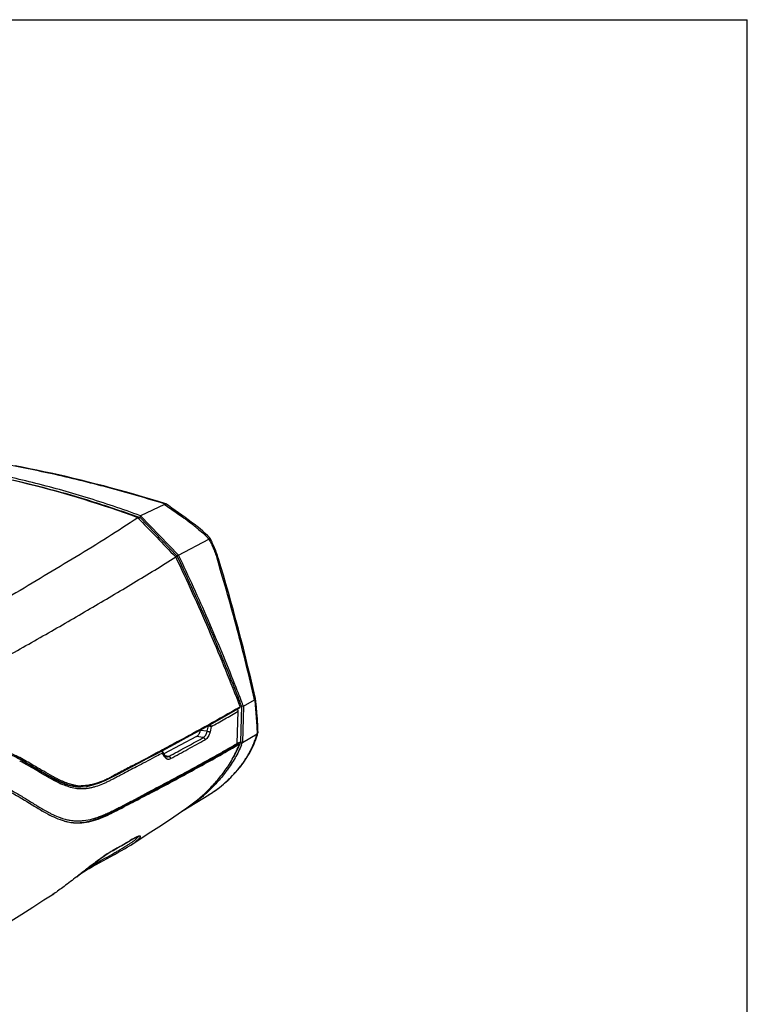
# Model space of a CAD drawing. Header units: millimetres. Extents: x 115 to 461, y 103 to 359.
# Tile 18 of 18: x 387 to 461, y 260 to 359. Entities that reach past the tile are written whole.
import ezdxf

# ---------------------------------------------------------------- set-up
doc = ezdxf.new("R2010")
doc.units = ezdxf.units.MM
doc.header["$LTSCALE"] = 32.67
doc.layers.get('0').update_dxf_attribs({"linetype": 'CONTINUOUS'})
doc.layers.add('00_COMPONENTS', color=7, linetype='CONTINUOUS')
doc.layers.add('1', color=7, linetype='CONTINUOUS')

msp = doc.modelspace()

# ---------------------------------------------------------------- linework, layer by layer
for p in [(115.183, 359.475), (460.909, 103.054)]:
    msp.add_line(p, (460.909, 359.475))
at = {"layer": '00_COMPONENTS', "color": 7}
for p, q in [((409.594, 289.876), (409.411, 290.344)), ((409.594, 289.876), (409.413, 290.345)), ((408.709, 289.289), (409.579, 289.796)), ((400.926, 285.022), (401.689, 285.428)), ((401.689, 285.428), (402.497, 285.86)), ((409.073, 285.846), (409.244, 285.945)), ((409.074, 285.846), (409.245, 285.945)), ((409.276, 286.131), (409.514, 286.103)), ((398.718, 283.855), (399.436, 284.233)), ((395.359, 282.177), (396.008, 282.459)), ((396.008, 282.459), (396.665, 282.781)), ((392.688, 281.839), (393.019, 281.8)), ((392.711, 281.848), (392.836, 281.826)), ((392.836, 281.826), (393.447, 281.774)), ((398.508, 275.876), (398.911, 276.136)), ((393.052, 272.663), (393.291, 272.849))]:
    msp.add_line(p, q, dxfattribs=at)
at = {"layer": '00_COMPONENTS', "color": 4}
for p, q in [((409.224, 289.661), (409.124, 289.602)), ((409.226, 289.661), (409.125, 289.602)), ((409.594, 289.876), (409.548, 289.849)), ((409.594, 289.876), (409.548, 289.849)), ((401.559, 285.43), (401.058, 285.163)), ((401.717, 285.514), (401.559, 285.43)), ((402.351, 285.853), (401.717, 285.514)), ((401.968, 285.648), (401.717, 285.514)), ((402.351, 285.853), (401.968, 285.648)), ((402.802, 286.095), (402.351, 285.853)), ((402.547, 285.958), (402.351, 285.853)), ((402.802, 286.095), (402.547, 285.958)), ((400.098, 284.653), (399.196, 284.176)), ((399.196, 284.176), (399.045, 284.097)), ((399.196, 284.176), (399.045, 284.097)), ((398.668, 276.452), (398.443, 276.322)), ((398.668, 276.452), (398.443, 276.322)), ((397.11, 275.557), (396.672, 275.308))]:
    msp.add_line(p, q, dxfattribs=at)
at = {"layer": '00_COMPONENTS', "color": 7}
for points in [[(402.497, 285.86), (403.313, 286.299), (404.153, 286.753), (405.017, 287.223), (405.902, 287.709), (406.814, 288.215), (407.751, 288.742), (408.709, 289.289)], [(399.436, 284.233), (400.172, 284.622), (400.926, 285.022)], [(396.665, 282.781), (397.333, 283.128), (398.018, 283.487), (398.718, 283.855)], [(393.447, 281.774), (394.075, 281.818), (394.714, 281.957), (395.359, 282.177)], [(398.911, 276.136), (400.286, 277.027), (401.614, 277.9), (402.874, 278.742), (404.081, 279.563), (404.2, 279.644)], [(396.657, 275.296), (396.727, 275.335), (397.005, 275.493), (397.281, 275.65), (397.555, 275.807), (397.826, 275.962), (398.094, 276.117), (398.361, 276.27), (398.655, 276.441)], [(398.655, 276.441), (398.68, 276.456), (398.754, 276.498), (398.823, 276.536), (398.87, 276.561)], [(398.87, 276.561), (398.953, 276.605), (399.03, 276.643)], [(399.03, 276.643), (399.099, 276.674), (399.16, 276.7), (399.214, 276.72), (399.26, 276.736), (399.299, 276.747), (399.33, 276.754), (399.35, 276.757)], [(393.291, 272.849), (393.691, 273.162), (393.908, 273.332), (394.141, 273.513), (394.411, 273.721), (394.741, 273.974), (395.105, 274.248), (395.449, 274.5), (395.754, 274.716), (396.036, 274.909), (396.289, 275.074), (396.513, 275.212), (396.658, 275.296)], [(396.855, 274.916), (397.214, 275.114), (397.56, 275.309), (397.872, 275.489), (398.145, 275.651), (398.385, 275.798), (398.508, 275.876)], [(393.455, 272.977), (393.719, 273.144), (394.007, 273.321), (394.319, 273.506), (394.65, 273.698), (395.002, 273.898), (395.37, 274.103), (395.743, 274.308), (396.117, 274.512), (396.489, 274.716), (396.855, 274.916)], [(375.307, 260.176), (375.99, 260.722), (376.827, 261.372), (377.707, 262.039), (378.621, 262.722), (379.56, 263.414), (380.529, 264.12), (381.509, 264.826), (382.465, 265.505), (383.402, 266.159), (384.357, 266.811), (385.367, 267.487), (386.42, 268.179), (387.496, 268.879), (388.594, 269.585), (389.728, 270.31), (390.722, 270.942)]]:
    msp.add_lwpolyline(points, dxfattribs=at)
at = {"layer": '00_COMPONENTS', "color": 4}
for points in [[(401.717, 285.514), (401.243, 285.261), (401.058, 285.163)], [(400.098, 284.653), (399.688, 284.436), (399.196, 284.176)], [(397.11, 275.557), (396.891, 275.432), (396.672, 275.308)]]:
    msp.add_lwpolyline(points, dxfattribs=at)
at = {"layer": '00_COMPONENTS', "color": 7}
for centre, radius, start, end in [((1343.452, 1216.547), 1309.636, 223.864273, 224.106065), ((353.029, 382.017), 111.31, 300.33369, 300.49412), ((373.243, 257.772), 30.26, 61.07326, 62.31464), ((382.159, 308.455), 32.704, 296.29225, 296.78227), ((393.403, 283.946), 5.858, 253.86886, 254.81611), ((393.321, 283.634), 5.536, 254.79467, 258.14002), ((385.511, 301.654), 25.122, 295.74631, 296.04546), ((384.399, 303.929), 27.654, 296.04483, 296.28375), ((393.237, 283.24), 5.133, 258.14833, 261.10201), ((393.195, 282.979), 4.869, 261.11173, 263.26189), ((400.254, 274.102), 2.825, 118.21352, 118.93774), ((399.941, 274.805), 2.056, 111.80307, 113.76963), ((391.591, 286.259), 12.308, 303.32908, 303.67668), ((392.067, 285.907), 11.921, 302.7146, 303.21059), ((358.461, 342.338), 77.451, 299.48611, 299.67204), ((364.513, 331.71), 65.221, 299.67482, 299.78997)]:
    msp.add_arc(centre, radius, start, end, dxfattribs=at)
at = {"layer": '00_COMPONENTS', "color": 4}
for centre, radius, start, end in [((349.174, 392.747), 119.303, 300.22257, 300.40186), ((335.703, 192.202), 105.932, 60.0372, 60.43527), ((396.725, 293.768), 12.529, 242.5949, 244.56676), ((392.071, 290.73), 9.094, 290.68807, 293.36742), ((390.504, 294.357), 13.045, 293.36681, 295.3125), ((387.606, 300.503), 19.841, 295.28854, 296.61395), ((393.557, 286.558), 4.796, 251.33648, 254.27703), ((393.577, 285.943), 4.075, 258.91453, 260.41759), ((393.321, 285.601), 3.81, 262.07907, 263.3931), ((393.572, 285.915), 4.047, 260.41865, 261.03905), ((393.569, 285.892), 4.024, 261.0384, 262.37261), ((393.566, 285.869), 4, 262.3733, 263.04569), ((393.564, 285.852), 3.984, 263.04559, 263.88451), ((393.558, 285.799), 3.93, 263.8768, 268.86418), ((304.312, 438.721), 187.708, 299.62861, 300.09787), ((404.617, 266.092), 11.947, 119.71748, 119.8676), ((402.286, 265.564), 11.245, 119.94503, 120.79141)]:
    msp.add_arc(centre, radius, start, end, dxfattribs=at)
at = {"layer": '00_COMPONENTS', "color": 7}
for points, knots in [([(399.226, 309.032), (395.64, 310.342), (388.533, 312.56), (377.868, 314.564), (367.641, 315.084), (361.045, 314.429), (357.894, 313.858)], [0, 0, 0, 0, 0.272251, 0.529591, 0.771705, 1, 1, 1, 1]), ([(399.226, 309.032), (398.219, 308.351), (396.158, 307.01), (392.992, 305.059), (389.756, 303.117), (387.579, 301.826), (386.484, 301.182)], [0, 0, 0, 0, 0.243633, 0.492763, 0.745275, 1, 1, 1, 1]), ([(385.315, 294.624), (386.856, 295.475), (389.895, 297.19), (394.387, 299.799), (398.776, 302.402), (401.656, 304.161), (403.065, 305.055)], [0, 0, 0, 0, 0.256433, 0.508403, 0.756855, 1, 1, 1, 1]), ([(409.413, 290.345), (408.457, 292.817), (406.433, 297.762), (404.228, 302.629), (403.065, 305.055)], [0, 0, 0, 0, 0.496303, 1, 1, 1, 1]), ([(409.579, 289.796), (409.59, 289.802), (409.606, 289.831), (409.599, 289.861), (409.594, 289.876)], [0, 0, 0, 0, 0.43792, 1, 1, 1, 1]), ([(387.971, 284.345), (387.51, 284.604), (386.58, 285.097), (385.597, 285.486), (385.093, 285.627)], [0, 0, 0, 0, 0.502452, 1, 1, 1, 1]), ([(400.599, 281.193), (402.044, 281.956), (404.887, 283.476), (407.702, 285.046), (409.074, 285.846)], [0, 0, 0, 0, 0.507187, 1, 1, 1, 1]), ([(408.071, 283.441), (408.367, 283.851), (408.912, 284.707), (409.331, 285.632), (409.514, 286.103)], [0, 0, 0, 0, 0.50006, 1, 1, 1, 1]), ([(387.88, 284.259), (387.889, 284.26), (387.93, 284.273), (387.96, 284.311), (387.97, 284.341)], [0, 0, 0, 0, 0.224657, 1, 1, 1, 1]), ([(389.43, 283.35), (389.765, 283.155), (390.433, 282.771), (391.117, 282.416), (391.466, 282.26)], [0, 0, 0, 0, 0.503658, 1, 1, 1, 1]), ([(404.2, 279.644), (404.93, 280.147), (405.974, 281.009), (407.217, 282.333), (407.797, 283.06), (408.071, 283.441)], [0, 0, 0, 0, 0.488539, 0.741432, 1, 1, 1, 1]), ([(391.466, 282.26), (391.568, 282.215), (391.97, 282.044), (392.39, 281.91), (392.711, 281.848)], [0, 0, 0, 0, 0.253469, 1, 1, 1, 1]), ([(384.108, 282.018), (384.511, 281.97), (385.109, 281.81), (385.857, 281.484), (386.962, 280.929), (387.834, 280.377), (388.538, 279.945)], [0, 0, 0, 0, 0.247289, 0.371908, 0.497175, 1, 1, 1, 1]), ([(396.895, 279.259), (397.207, 279.416), (397.826, 279.74), (399.061, 280.384), (399.985, 280.868), (400.599, 281.193)], [0, 0, 0, 0, 0.250839, 0.501481, 1, 1, 1, 1]), ([(388.538, 279.945), (389.064, 279.622), (390.099, 278.999), (391.206, 278.483), (391.775, 278.318)], [0, 0, 0, 0, 0.510156, 1, 1, 1, 1]), ([(392.624, 278.144), (392.936, 278.107), (393.574, 278.095), (394.531, 278.263), (395.484, 278.589), (396.107, 278.873), (396.424, 279.026)], [0, 0, 0, 0, 0.238562, 0.480428, 0.733395, 1, 1, 1, 1]), ([(398.416, 276.016), (398.449, 276.038), (398.573, 276.122), (398.696, 276.209), (398.784, 276.275)], [0, 0, 0, 0, 0.265298, 1, 1, 1, 1]), ([(398.596, 275.934), (398.648, 275.968), (398.833, 276.091), (399.013, 276.22), (399.138, 276.32)], [0, 0, 0, 0, 0.278024, 1, 1, 1, 1]), ([(398.784, 276.275), (398.797, 276.284), (398.846, 276.321), (398.894, 276.359), (398.93, 276.387)], [0, 0, 0, 0, 0.259873, 1, 1, 1, 1]), ([(399.112, 276.686), (399.097, 276.68), (399.031, 276.65), (398.967, 276.618), (398.918, 276.591)], [0, 0, 0, 0, 0.228169, 1, 1, 1, 1]), ([(398.93, 276.387), (398.942, 276.396), (398.987, 276.433), (399.032, 276.47), (399.064, 276.499)], [0, 0, 0, 0, 0.263388, 1, 1, 1, 1]), ([(399.064, 276.499), (399.115, 276.543), (399.198, 276.621), (399.274, 276.707), (399.299, 276.747)], [0, 0, 0, 0, 0.585631, 1, 1, 1, 1]), ([(399.138, 276.32), (399.164, 276.341), (399.254, 276.416), (399.341, 276.495), (399.397, 276.557)], [0, 0, 0, 0, 0.286262, 1, 1, 1, 1]), ([(399.414, 276.781), (399.379, 276.779), (399.299, 276.759), (399.221, 276.731), (399.177, 276.714)], [0, 0, 0, 0, 0.41828, 1, 1, 1, 1]), ([(399.397, 276.557), (399.425, 276.587), (399.462, 276.63), (399.494, 276.689), (399.503, 276.722), (399.499, 276.75), (399.471, 276.78), (399.436, 276.782), (399.414, 276.781)], [0, 0, 0, 0, 0.391111, 0.528466, 0.630635, 0.709811, 0.78572, 1, 1, 1, 1]), ([(396.916, 275.108), (397.022, 275.168), (397.422, 275.399), (397.819, 275.635), (398.106, 275.816)], [0, 0, 0, 0, 0.264531, 1, 1, 1, 1]), ([(398.106, 275.816), (398.128, 275.829), (398.21, 275.882), (398.293, 275.935), (398.354, 275.975)], [0, 0, 0, 0, 0.256325, 1, 1, 1, 1]), ([(394.168, 273.534), (394.359, 273.651), (395.158, 274.124), (395.971, 274.572), (396.584, 274.918)], [0, 0, 0, 0, 0.241013, 1, 1, 1, 1]), ([(393.048, 272.661), (392.624, 272.325), (391.857, 271.739), (391.077, 271.168), (390.718, 270.94)], [0, 0, 0, 0, 0.559881, 1, 1, 1, 1]), ([(390.718, 270.94), (390.706, 270.932), (390.662, 270.904), (390.617, 270.877), (390.583, 270.857)], [0, 0, 0, 0, 0.265645, 1, 1, 1, 1])]:
    msp.add_open_spline(points, degree=3, knots=knots, dxfattribs=at)
at = {"layer": '00_COMPONENTS', "color": 4}
for points, knots in [([(409.125, 289.602), (408.095, 289.004), (405.995, 287.821), (403.876, 286.672), (402.802, 286.095)], [0, 0, 0, 0, 0.494091, 1, 1, 1, 1]), ([(389.425, 283.353), (389.762, 283.155), (390.427, 282.759), (391.111, 282.394), (391.459, 282.238)], [0, 0, 0, 0, 0.506322, 1, 1, 1, 1]), ([(390.958, 282.645), (390.852, 282.699), (390.429, 282.925), (390.013, 283.163), (389.701, 283.343)], [0, 0, 0, 0, 0.248468, 1, 1, 1, 1]), ([(399.045, 284.097), (398.621, 283.873), (397.984, 283.539), (397.135, 283.093), (396.709, 282.872), (396.494, 282.765)], [0, 0, 0, 0, 0.499523, 0.749857, 1, 1, 1, 1]), ([(392.793, 281.944), (392.669, 281.968), (392.171, 282.09), (391.693, 282.287), (391.344, 282.453)], [0, 0, 0, 0, 0.246483, 1, 1, 1, 1]), ([(391.459, 282.238), (391.505, 282.217), (391.69, 282.136), (391.879, 282.062), (392.022, 282.014)], [0, 0, 0, 0, 0.251605, 1, 1, 1, 1]), ([(395.284, 282.222), (394.992, 282.112), (394.402, 281.929), (393.784, 281.864), (393.48, 281.87)], [0, 0, 0, 0, 0.506521, 1, 1, 1, 1]), ([(398.887, 276.574), (398.871, 276.566), (398.807, 276.531), (398.743, 276.495), (398.695, 276.468)], [0, 0, 0, 0, 0.240653, 1, 1, 1, 1]), ([(396.529, 275.224), (396.251, 275.059), (395.68, 274.677), (394.823, 274.044), (393.938, 273.359), (393.347, 272.891), (393.048, 272.661)], [0, 0, 0, 0, 0.224139, 0.476448, 0.738597, 1, 1, 1, 1])]:
    msp.add_open_spline(points, degree=3, knots=knots, dxfattribs=at)
at = {"layer": '00_COMPONENTS', "color": 7}
for points in [[(387.302, 284.568), (387.066, 284.691), (386.829, 284.81), (386.588, 284.923)], [(387.879, 284.256), (388.398, 283.962), (388.91, 283.655), (389.425, 283.353)]]:
    msp.add_open_spline(points, degree=3, dxfattribs=at)
at = {"layer": '00_COMPONENTS', "color": 4}
for points in [[(401.058, 285.163), (400.738, 284.992), (400.418, 284.822), (400.098, 284.653)], [(389.701, 283.343), (389.337, 283.554), (388.974, 283.766), (388.609, 283.976)], [(392.257, 281.941), (392.434, 281.892), (392.614, 281.853), (392.796, 281.828)], [(398.668, 276.453), (398.665, 276.448), (398.66, 276.444), (398.655, 276.441)], [(398.87, 276.561), (398.876, 276.565), (398.882, 276.569), (398.887, 276.574)], [(396.67, 275.307), (396.667, 275.303), (396.662, 275.299), (396.658, 275.296)]]:
    msp.add_open_spline(points, degree=3, dxfattribs=at)
at = {"layer": '1', "color": 7}
for p, q in [((401.945, 310.377), (399.507, 309.222)), ((399.453, 309.034), (399.507, 309.222)), ((399.507, 309.222), (403.347, 305.235)), ((399.253, 309.107), (399.453, 309.034)), ((399.253, 309.106), (399.453, 309.034)), ((399.453, 309.034), (399.311, 308.923)), ((399.453, 309.034), (403.187, 305.156)), ((403.347, 305.235), (406.419, 306.857)), ((403.347, 305.235), (403.187, 305.156)), ((403.054, 305.073), (403.187, 305.156)), ((409.916, 289.949), (411.047, 290.596)), ((411.224, 289.846), (411.144, 290.707)), ((409.28, 286.163), (409.385, 289.423)), ((409.713, 289.969), (409.583, 289.903)), ((409.713, 289.969), (409.614, 286.307)), ((409.713, 289.969), (409.916, 289.949)), ((409.916, 289.949), (409.817, 286.269)), ((411.277, 289.265), (411.224, 289.846)), ((405.547, 287.476), (405.554, 287.518)), ((405.168, 286.85), (401.869, 285.108)), ((409.614, 286.307), (409.329, 286.178)), ((409.335, 286.181), (409.614, 286.307)), ((409.613, 286.29), (409.335, 286.164)), ((409.613, 286.29), (409.614, 286.307)), ((409.817, 286.27), (409.613, 286.29)), ((409.817, 286.269), (411.298, 287.152)), ((401.953, 284.961), (401.744, 285.326)), ((409.329, 286.178), (409.28, 286.156)), ((409.307, 286.168), (409.335, 286.164)), ((409.319, 286.126), (409.335, 286.164)), ((409.319, 286.126), (409.335, 286.164)), ((409.335, 286.164), (409.335, 286.181)), ((409.72, 286.027), (409.717, 286.018)), ((409.72, 286.027), (409.717, 286.018)), ((388.665, 283.765), (388.457, 283.887)), ((388.483, 283.727), (388.47, 283.734)), ((399.325, 283.922), (399.1, 283.804)), ((399.325, 283.922), (399.1, 283.804)), ((392.144, 281.973), (392.016, 282.015)), ((392.758, 281.826), (392.638, 281.848)), ((392.875, 281.809), (392.758, 281.826)), ((392.924, 281.803), (392.875, 281.809)), ((403.823, 279.363), (406.399, 280.953)), ((396.461, 279.125), (396.671, 279.229))]:
    msp.add_line(p, q, dxfattribs=at)
at = {"layer": '1', "color": 4}
for p, q in [((406.255, 287.392), (405.547, 287.476)), ((406.255, 287.392), (406.373, 287.933)), ((406.373, 287.933), (406.316, 287.939)), ((406.654, 287.87), (406.536, 287.329)), ((405.856, 286.755), (405.168, 286.85)), ((401.935, 284.83), (401.725, 285.194)), ((402.357, 284.853), (401.992, 284.903)), ((402.14, 284.808), (402.14, 284.808)), ((392.924, 281.803), (392.931, 281.802)), ((400.524, 281.349), (400.608, 281.394)), ((396.466, 279.239), (396.478, 279.245))]:
    msp.add_line(p, q, dxfattribs=at)
at = {"layer": '1', "color": 7}
for points in [[(402.053, 310.447), (401.312, 310.674), (400.51, 310.915), (399.712, 311.151), (398.918, 311.381), (398.128, 311.605), (397.343, 311.823), (396.563, 312.035), (395.786, 312.242), (395.014, 312.443), (394.246, 312.638), (393.482, 312.828), (392.723, 313.012), (391.968, 313.19), (391.218, 313.362), (390.472, 313.528), (389.73, 313.689), (388.992, 313.844), (388.259, 313.994), (387.53, 314.137), (386.806, 314.276)], [(403.68, 309.28), (403.012, 309.762), (402.669, 310.009), (402.321, 310.26), (402.059, 310.449)], [(406.505, 306.998), (406.311, 307.185), (406.059, 307.421), (405.797, 307.656), (405.525, 307.892), (405.242, 308.126), (404.946, 308.359), (404.637, 308.59), (404.323, 308.817), (404.004, 309.047), (403.68, 309.28)], [(407.379, 304.88), (407.331, 305.037), (407.277, 305.206), (407.222, 305.373), (407.166, 305.534), (407.109, 305.691), (407.05, 305.844), (406.989, 305.993), (406.928, 306.139), (406.865, 306.281), (406.801, 306.418), (406.737, 306.553), (406.672, 306.683), (406.607, 306.81), (406.541, 306.933), (406.508, 306.994)], [(411.143, 290.713), (410.903, 291.74), (410.656, 292.778), (410.408, 293.801), (410.159, 294.809), (409.909, 295.802), (409.658, 296.78), (409.406, 297.742), (409.153, 298.69), (408.9, 299.622), (408.647, 300.539), (408.393, 301.441), (408.138, 302.327), (407.884, 303.198), (407.629, 304.054), (407.379, 304.88)], [(411.395, 287.266), (411.386, 287.518), (411.374, 287.808), (411.36, 288.099), (411.344, 288.39), (411.324, 288.681), (411.302, 288.973), (411.277, 289.265)], [(406.398, 280.953), (406.591, 281.074), (406.824, 281.227), (407.05, 281.382), (407.27, 281.54), (407.482, 281.701), (407.689, 281.863), (407.89, 282.029), (408.085, 282.198), (408.276, 282.369), (408.461, 282.543), (408.642, 282.721), (408.818, 282.9), (408.988, 283.081), (409.152, 283.264), (409.31, 283.446), (409.462, 283.629), (409.608, 283.811), (409.749, 283.992), (409.884, 284.174), (410.014, 284.356), (410.138, 284.538), (410.259, 284.723), (410.376, 284.91), (410.489, 285.099), (410.598, 285.293), (410.703, 285.49), (410.803, 285.691), (410.899, 285.897), (410.991, 286.109), (411.079, 286.326), (411.164, 286.55), (411.246, 286.782), (411.324, 287.02), (411.391, 287.239)], [(388.457, 283.887), (388.237, 284.015), (388.008, 284.146), (387.778, 284.276), (387.546, 284.404), (387.313, 284.53), (387.087, 284.648), (386.873, 284.758), (386.666, 284.859), (386.463, 284.955), (386.264, 285.046), (386.071, 285.13), (385.879, 285.209), (385.69, 285.283), (385.504, 285.352), (385.321, 285.415), (385.141, 285.473)], [(400.626, 281.292), (400.965, 281.472), (401.318, 281.659), (401.686, 281.855), (402.069, 282.058), (402.471, 282.273), (402.892, 282.499), (403.332, 282.735), (403.798, 282.987), (404.289, 283.254), (404.806, 283.535), (405.362, 283.84), (405.968, 284.174), (406.611, 284.531), (407.262, 284.897), (407.911, 285.265), (408.567, 285.641), (409.205, 286.012)], [(402.14, 284.808), (402.136, 284.809), (402.124, 284.811), (402.111, 284.815), (402.098, 284.819), (402.086, 284.824), (402.075, 284.83), (402.065, 284.836), (402.055, 284.843), (402.045, 284.85), (402.035, 284.858), (402.026, 284.867), (402.016, 284.876), (402.007, 284.885), (401.998, 284.896), (401.99, 284.906), (401.981, 284.918), (401.973, 284.93), (401.964, 284.942), (401.956, 284.956), (401.953, 284.961)], [(392.016, 282.015), (391.885, 282.061), (391.752, 282.111), (391.617, 282.166), (391.48, 282.224), (391.34, 282.287), (391.198, 282.353), (391.053, 282.424), (390.906, 282.498), (390.756, 282.575), (390.603, 282.656), (390.446, 282.74), (390.286, 282.828), (390.123, 282.919), (389.955, 283.014), (389.784, 283.112), (389.608, 283.213), (389.429, 283.317), (389.247, 283.424), (389.058, 283.534), (388.864, 283.648), (388.665, 283.765)], [(392.638, 281.848), (392.518, 281.873), (392.395, 281.902), (392.271, 281.935), (392.144, 281.973)], [(396.671, 279.229), (396.886, 279.337), (397.106, 279.45), (397.332, 279.567), (397.564, 279.688), (397.803, 279.812), (398.048, 279.939), (398.3, 280.071), (398.559, 280.206), (398.827, 280.346), (399.102, 280.49), (399.386, 280.639), (399.681, 280.794), (399.984, 280.954), (400.299, 281.12), (400.626, 281.292)], [(392.829, 278.132), (392.97, 278.128), (393.111, 278.128), (393.252, 278.133), (393.395, 278.141), (393.54, 278.153), (393.686, 278.17), (393.834, 278.191), (393.985, 278.217), (394.138, 278.247), (394.295, 278.282), (394.455, 278.323), (394.618, 278.369), (394.785, 278.42), (394.955, 278.477), (395.129, 278.539), (395.306, 278.607), (395.488, 278.68), (395.673, 278.758), (395.863, 278.842), (396.058, 278.931), (396.257, 279.025), (396.461, 279.125)]]:
    msp.add_lwpolyline(points, dxfattribs=at)
for centre, radius, start, end in [((402.049, 310.434), 0.014, 55.36249, 72.79915), ((164.691, 195.069), 262.758, 21.17203, 21.37951), ((411.098, 290.703), 0.0464, 4.83685, 13.0522), ((396.845, 291.291), 13.91, 337.7626, 338.84242), ((401.57, 285.227), 0.2, 29.83112, 65.56955), ((408.953, 286.175), 0.328, 356.69647, 357.98009), ((397.804, 290.816), 12.646, 336.80868, 337.09915), ((377.088, 265.164), 21.773, 61.37332, 62.1038), ((396.873, 291.868), 14.162, 322.56273, 323.58469), ((395.312, 290.714), 9.464, 245.22157, 245.85978), ((395.088, 290.215), 8.918, 245.85963, 246.51117), ((395.118, 293.471), 16.577, 300.47974, 301.67679), ((395.257, 293.246), 16.313, 301.67726, 302.35872), ((395.406, 293.012), 16.036, 302.35693, 303.44079)]:
    msp.add_arc(centre, radius, start, end, dxfattribs=at)
at = {"layer": '1', "color": 4}
for centre, radius, start, end in [((405.733, 287.09), 0.634, 299.08792, 301.1836), ((402.181, 285.101), 0.296, 261.09194, 262.0386), ((393.372, 285.582), 3.806, 263.34157, 266.23983), ((393.375, 285.648), 3.872, 266.25575, 270.55021), ((399.919, 291.483), 12.364, 304.072, 304.77952), ((400.01, 291.352), 12.205, 304.77951, 306.00291), ((399.607, 291.96), 12.934, 301.67455, 302.52035), ((399.692, 291.826), 12.775, 302.52139, 302.87253), ((399.77, 291.706), 12.633, 302.87172, 303.66596), ((399.849, 291.587), 12.489, 303.66672, 304.07248), ((382.827, 307.598), 31.468, 295.71045, 295.89611), ((397.002, 292.092), 14.595, 241.57636, 241.98906), ((393.862, 285.473), 7.263, 249.88445, 250.59338), ((393.12, 282.931), 4.612, 260.8053, 264.13152), ((393.127, 283.001), 4.682, 264.1332, 266.62438), ((393.013, 283.059), 4.93, 265.4359, 266.10291), ((393.013, 283.056), 4.927, 266.10295, 266.45789), ((393.013, 283.054), 4.925, 266.4579, 267.53562)]:
    msp.add_arc(centre, radius, start, end, dxfattribs=at)
for points, knots in [([(401.993, 310.41), (400.075, 311.004), (396.279, 312.104), (390.627, 313.496), (385.134, 314.585), (379.833, 315.363), (374.752, 315.818), (369.918, 315.953), (365.349, 315.77), (362.407, 315.437), (360.988, 315.218)], [0, 0, 0, 0, 0.144735, 0.28474, 0.419398, 0.548195, 0.670733, 0.786847, 0.896521, 1, 1, 1, 1]), ([(406.419, 306.857), (406.508, 306.697), (406.678, 306.37), (406.907, 305.861), (407.074, 305.42), (407.193, 305.059), (407.25, 304.876), (407.277, 304.784)], [0, 0, 0, 0, 0.244122, 0.492446, 0.744728, 0.872125, 1, 1, 1, 1]), ([(407.277, 304.784), (407.293, 304.793), (407.314, 304.806), (407.34, 304.824), (407.355, 304.836), (407.367, 304.848), (407.375, 304.86), (407.38, 304.87), (407.38, 304.877), (407.379, 304.88)], [0, 0, 0, 0, 0.357457, 0.513425, 0.650435, 0.766414, 0.861195, 0.936927, 1, 1, 1, 1]), ([(411.048, 290.595), (410.497, 292.97), (409.328, 297.723), (407.995, 302.434), (407.277, 304.784)], [0, 0, 0, 0, 0.497976, 1, 1, 1, 1]), ([(411.047, 290.596), (411.075, 290.312), (411.117, 289.886), (411.167, 289.318), (411.214, 288.745), (411.264, 288.023), (411.29, 287.443), (411.298, 287.152)], [0, 0, 0, 0, 0.247409, 0.371602, 0.496152, 0.746751, 1, 1, 1, 1]), ([(406.654, 287.87), (407.115, 288.127), (408.028, 288.639), (408.936, 289.161), (409.385, 289.423)], [0, 0, 0, 0, 0.503655, 1, 1, 1, 1]), ([(405.855, 286.755), (405.902, 286.782), (405.969, 286.836), (406.045, 286.923), (406.119, 287.031), (406.197, 287.186), (406.239, 287.322), (406.255, 287.392)], [0, 0, 0, 0, 0.210189, 0.327375, 0.451899, 0.718695, 1, 1, 1, 1]), ([(406.536, 287.329), (406.517, 287.244), (406.469, 287.081), (406.361, 286.858), (406.228, 286.676), (406.118, 286.582), (406.061, 286.548)], [0, 0, 0, 0, 0.279183, 0.544808, 0.786969, 1, 1, 1, 1]), ([(406.255, 287.392), (406.305, 287.382), (406.38, 287.366), (406.473, 287.345), (406.518, 287.334), (406.536, 287.329)], [0, 0, 0, 0, 0.526741, 0.802412, 1, 1, 1, 1]), ([(406.373, 287.933), (406.374, 287.937), (406.376, 287.951), (406.38, 287.966), (406.384, 287.976)], [0, 0, 0, 0, 0.252372, 1, 1, 1, 1]), ([(406.654, 287.87), (406.635, 287.875), (406.591, 287.886), (406.497, 287.907), (406.423, 287.923), (406.373, 287.933)], [0, 0, 0, 0, 0.207068, 0.471856, 1, 1, 1, 1]), ([(406.654, 287.87), (406.651, 287.907), (406.626, 287.982), (406.572, 288.041), (406.539, 288.063)], [0, 0, 0, 0, 0.484067, 1, 1, 1, 1]), ([(402.357, 284.853), (402.651, 285.01), (403.821, 285.639), (404.986, 286.275), (405.856, 286.755)], [0, 0, 0, 0, 0.251747, 1, 1, 1, 1]), ([(402.54, 284.633), (403.128, 284.948), (404.297, 285.579), (405.463, 286.216), (406.041, 286.536)], [0, 0, 0, 0, 0.502369, 1, 1, 1, 1]), ([(405.855, 286.755), (405.877, 286.753), (405.911, 286.74), (405.95, 286.712), (405.98, 286.682), (406.004, 286.648), (406.029, 286.6), (406.039, 286.561), (406.041, 286.536)], [0, 0, 0, 0, 0.213338, 0.340187, 0.475996, 0.61573, 0.753325, 1, 1, 1, 1]), ([(407.184, 281.479), (407.412, 281.644), (407.859, 281.994), (408.495, 282.569), (409.096, 283.2), (409.563, 283.768), (409.917, 284.247), (410.171, 284.623), (410.411, 285.014), (410.633, 285.419), (410.833, 285.839), (411.012, 286.27), (411.17, 286.71), (411.263, 287.008), (411.308, 287.158)], [0, 0, 0, 0, 0.118185, 0.237961, 0.359656, 0.483469, 0.546268, 0.609733, 0.673911, 0.738642, 0.803642, 0.868894, 0.934364, 1, 1, 1, 1]), ([(400.608, 281.394), (400.98, 281.592), (401.724, 281.986), (402.835, 282.579), (403.938, 283.174), (405.032, 283.768), (406.114, 284.364), (407.184, 284.96), (408.24, 285.558), (408.935, 285.961), (409.28, 286.163)], [0, 0, 0, 0, 0.127904, 0.255152, 0.381747, 0.507547, 0.632446, 0.756286, 0.878866, 1, 1, 1, 1]), ([(401.725, 285.194), (401.721, 285.235), (401.694, 285.31), (401.641, 285.367), (401.612, 285.387)], [0, 0, 0, 0, 0.535483, 1, 1, 1, 1]), ([(401.725, 285.194), (401.733, 285.205), (401.745, 285.228), (401.756, 285.263), (401.756, 285.297), (401.749, 285.317), (401.744, 285.326)], [0, 0, 0, 0, 0.285889, 0.544942, 0.779824, 1, 1, 1, 1]), ([(401.953, 284.961), (401.957, 284.953), (401.964, 284.934), (401.965, 284.902), (401.956, 284.865), (401.943, 284.842), (401.935, 284.83)], [0, 0, 0, 0, 0.200477, 0.420838, 0.68596, 1, 1, 1, 1]), ([(401.935, 284.83), (401.966, 284.774), (402.025, 284.698), (402.123, 284.625), (402.201, 284.59), (402.284, 284.573), (402.37, 284.574), (402.457, 284.594), (402.513, 284.618), (402.54, 284.633)], [0, 0, 0, 0, 0.269901, 0.393187, 0.511465, 0.627961, 0.746172, 0.869333, 1, 1, 1, 1]), ([(402.14, 284.808), (402.175, 284.803), (402.252, 284.807), (402.323, 284.834), (402.357, 284.853)], [0, 0, 0, 0, 0.479057, 1, 1, 1, 1]), ([(402.357, 284.853), (402.378, 284.85), (402.411, 284.837), (402.45, 284.809), (402.479, 284.779), (402.503, 284.745), (402.528, 284.697), (402.538, 284.658), (402.54, 284.633)], [0, 0, 0, 0, 0.21165, 0.338125, 0.473923, 0.613971, 0.752095, 1, 1, 1, 1]), ([(384.345, 282.212), (384.539, 282.176), (384.924, 282.08), (385.485, 281.879), (386.031, 281.632), (386.564, 281.353), (387.087, 281.051), (387.604, 280.737), (388.118, 280.419), (388.46, 280.205), (388.631, 280.099)], [0, 0, 0, 0, 0.123319, 0.246954, 0.371359, 0.49666, 0.622552, 0.748461, 0.874251, 1, 1, 1, 1]), ([(396.57, 279.289), (396.736, 279.37), (397.068, 279.534), (397.565, 279.784), (398.061, 280.04), (398.556, 280.299), (399.05, 280.562), (399.542, 280.825), (400.033, 281.088), (400.361, 281.262), (400.524, 281.349)], [0, 0, 0, 0, 0.124191, 0.249136, 0.374377, 0.499744, 0.625125, 0.750378, 0.875366, 1, 1, 1, 1]), ([(388.631, 280.099), (388.749, 280.025), (389.218, 279.735), (389.692, 279.453), (390.055, 279.257)], [0, 0, 0, 0, 0.251956, 1, 1, 1, 1]), ([(390.147, 279.207), (390.169, 279.195), (390.255, 279.15), (390.341, 279.105), (390.406, 279.072)], [0, 0, 0, 0, 0.250703, 1, 1, 1, 1]), ([(390.406, 279.072), (390.485, 279.033), (390.798, 278.88), (391.12, 278.743), (391.364, 278.653)], [0, 0, 0, 0, 0.252913, 1, 1, 1, 1]), ([(391.449, 278.623), (391.504, 278.603), (391.723, 278.529), (391.947, 278.467), (392.117, 278.429)], [0, 0, 0, 0, 0.252002, 1, 1, 1, 1]), ([(392.117, 278.429), (392.139, 278.425), (392.227, 278.406), (392.316, 278.389), (392.383, 278.378)], [0, 0, 0, 0, 0.250608, 1, 1, 1, 1]), ([(392.851, 278.327), (393.001, 278.318), (393.301, 278.314), (393.905, 278.361), (394.507, 278.483), (395.103, 278.665), (395.556, 278.831), (396.012, 279.024), (396.314, 279.166), (396.466, 279.239)], [0, 0, 0, 0, 0.119168, 0.238666, 0.48129, 0.60618, 0.734153, 0.865556, 1, 1, 1, 1])]:
    msp.add_open_spline(points, degree=3, knots=knots, dxfattribs=at)
at = {"layer": '1', "color": 7}
for points, knots in [([(399.507, 309.222), (397.692, 309.886), (394.076, 311.109), (388.636, 312.628), (383.268, 313.794), (377.995, 314.594), (372.838, 315.023), (367.819, 315.08), (362.953, 314.772), (359.781, 314.324), (358.228, 314.042)], [0, 0, 0, 0, 0.137892, 0.272224, 0.40281, 0.529556, 0.652473, 0.771682, 0.887417, 1, 1, 1, 1]), ([(381.269, 313.864), (384.264, 313.388), (388.774, 312.414), (394.736, 310.677), (397.744, 309.654), (399.253, 309.107)], [0, 0, 0, 0, 0.488429, 0.741456, 1, 1, 1, 1]), ([(401.993, 310.41), (401.987, 310.403), (401.972, 310.391), (401.955, 310.382), (401.945, 310.377)], [0, 0, 0, 0, 0.462146, 1, 1, 1, 1]), ([(401.945, 310.377), (402.138, 310.239), (402.523, 309.964), (403.104, 309.556), (403.587, 309.214), (403.971, 308.936), (404.258, 308.726), (404.544, 308.512), (404.827, 308.294), (405.107, 308.072), (405.477, 307.769), (405.93, 307.378), (406.28, 307.05), (406.45, 306.882)], [0, 0, 0, 0, 0.124439, 0.248765, 0.37317, 0.43546, 0.497825, 0.560283, 0.622851, 0.685528, 0.748303, 0.874084, 1, 1, 1, 1]), ([(401.993, 310.41), (402, 310.417), (402.011, 310.428), (402.027, 310.441), (402.041, 310.447), (402.05, 310.448), (402.053, 310.447)], [0, 0, 0, 0, 0.37619, 0.656534, 0.857036, 1, 1, 1, 1]), ([(406.419, 306.857), (406.422, 306.859), (406.434, 306.866), (406.444, 306.874), (406.45, 306.882)], [0, 0, 0, 0, 0.254259, 1, 1, 1, 1]), ([(406.45, 306.882), (406.461, 306.894), (406.479, 306.917), (406.497, 306.946), (406.506, 306.965), (406.51, 306.979), (406.511, 306.989), (406.508, 306.994)], [0, 0, 0, 0, 0.376638, 0.667757, 0.779779, 0.870512, 1, 1, 1, 1]), ([(409.055, 292.146), (408.181, 294.342), (406.358, 298.741), (404.384, 303.074), (403.347, 305.235)], [0, 0, 0, 0, 0.496623, 1, 1, 1, 1]), ([(403.187, 305.156), (404.319, 302.797), (406.462, 298.065), (408.428, 293.256), (409.368, 290.856)], [0, 0, 0, 0, 0.50365, 1, 1, 1, 1]), ([(409.917, 289.949), (409.846, 290.132), (409.561, 290.865), (409.273, 291.597), (409.055, 292.146)], [0, 0, 0, 0, 0.24964, 1, 1, 1, 1]), ([(411.048, 290.595), (411.063, 290.604), (411.089, 290.621), (411.121, 290.649), (411.141, 290.677), (411.145, 290.698), (411.144, 290.707)], [0, 0, 0, 0, 0.336326, 0.610953, 0.826102, 1, 1, 1, 1]), ([(409.385, 289.423), (409.386, 289.443), (409.383, 289.484), (409.36, 289.558), (409.325, 289.608), (409.295, 289.63)], [0, 0, 0, 0, 0.257511, 0.516641, 1, 1, 1, 1]), ([(405.168, 286.85), (405.268, 286.903), (405.372, 287.019), (405.457, 287.178), (405.509, 287.305), (405.535, 287.407), (405.547, 287.476)], [0, 0, 0, 0, 0.453197, 0.583753, 0.719284, 1, 1, 1, 1]), ([(411.307, 287.158), (411.318, 287.163), (411.338, 287.174), (411.363, 287.194), (411.381, 287.215), (411.389, 287.231), (411.392, 287.239)], [0, 0, 0, 0, 0.296795, 0.558937, 0.790411, 1, 1, 1, 1]), ([(409.613, 286.29), (409.587, 286.224), (409.535, 286.092), (409.481, 285.96), (409.453, 285.895)], [0, 0, 0, 0, 0.499622, 1, 1, 1, 1]), ([(411.308, 287.158), (411.307, 287.158), (411.305, 287.156), (411.301, 287.155), (411.299, 287.153), (411.298, 287.152)], [0, 0, 0, 0, 0.243978, 0.610886, 1, 1, 1, 1]), ([(409.717, 286.018), (409.624, 285.791), (409.424, 285.341), (409.08, 284.688), (408.695, 284.059), (408.415, 283.657), (408.27, 283.461)], [0, 0, 0, 0, 0.249953, 0.500922, 0.751441, 1, 1, 1, 1]), ([(409.428, 285.836), (409.353, 285.659), (409.193, 285.308), (409.014, 284.967), (408.92, 284.798)], [0, 0, 0, 0, 0.499166, 1, 1, 1, 1]), ([(409.205, 286.012), (409.216, 286.018), (409.236, 286.035), (409.268, 286.082), (409.278, 286.126), (409.28, 286.156)], [0, 0, 0, 0, 0.226334, 0.468363, 1, 1, 1, 1]), ([(388.47, 283.734), (388.234, 283.873), (387.919, 284.055), (387.6, 284.232), (387.52, 284.275)], [0, 0, 0, 0, 0.750092, 1, 1, 1, 1]), ([(401.725, 285.194), (401.526, 285.088), (400.727, 284.663), (399.926, 284.239), (399.325, 283.922)], [0, 0, 0, 0, 0.249321, 1, 1, 1, 1]), ([(391.345, 282.121), (391.101, 282.234), (390.617, 282.482), (389.906, 282.886), (389.195, 283.304), (388.721, 283.587), (388.483, 283.727)], [0, 0, 0, 0, 0.246294, 0.495789, 0.747256, 1, 1, 1, 1]), ([(399.1, 283.804), (398.855, 283.674), (398.364, 283.416), (397.872, 283.159), (397.627, 283.029)], [0, 0, 0, 0, 0.499435, 1, 1, 1, 1]), ([(408.118, 283.259), (407.978, 283.076), (407.69, 282.717), (407.239, 282.201), (406.774, 281.708), (406.137, 281.088), (405.307, 280.376), (404.601, 279.868), (404.242, 279.631)], [0, 0, 0, 0, 0.129969, 0.258476, 0.385538, 0.511166, 0.758197, 1, 1, 1, 1]), ([(397.627, 283.029), (397.518, 282.971), (397.299, 282.855), (396.972, 282.681), (396.644, 282.51), (396.314, 282.345), (395.983, 282.188), (395.542, 281.993), (395.094, 281.825), (394.64, 281.695), (394.298, 281.62), (393.956, 281.569), (393.612, 281.549), (393.269, 281.56), (392.814, 281.615), (392.478, 281.698), (392.258, 281.765)], [0, 0, 0, 0, 0.065137, 0.130315, 0.195372, 0.260141, 0.324508, 0.38837, 0.514218, 0.576157, 0.637459, 0.698198, 0.75849, 0.818566, 0.878711, 1, 1, 1, 1]), ([(392.258, 281.765), (392.197, 281.784), (391.952, 281.864), (391.712, 281.959), (391.534, 282.036)], [0, 0, 0, 0, 0.248194, 1, 1, 1, 1])]:
    msp.add_open_spline(points, degree=3, knots=knots, dxfattribs=at)
for points in [[(406.508, 306.994), (406.507, 306.995), (406.507, 306.997), (406.505, 306.998)], [(411.392, 287.239), (411.394, 287.248), (411.395, 287.257), (411.395, 287.266)]]:
    msp.add_open_spline(points, degree=3, dxfattribs=at)

doc.saveas('drawing.dxf')
